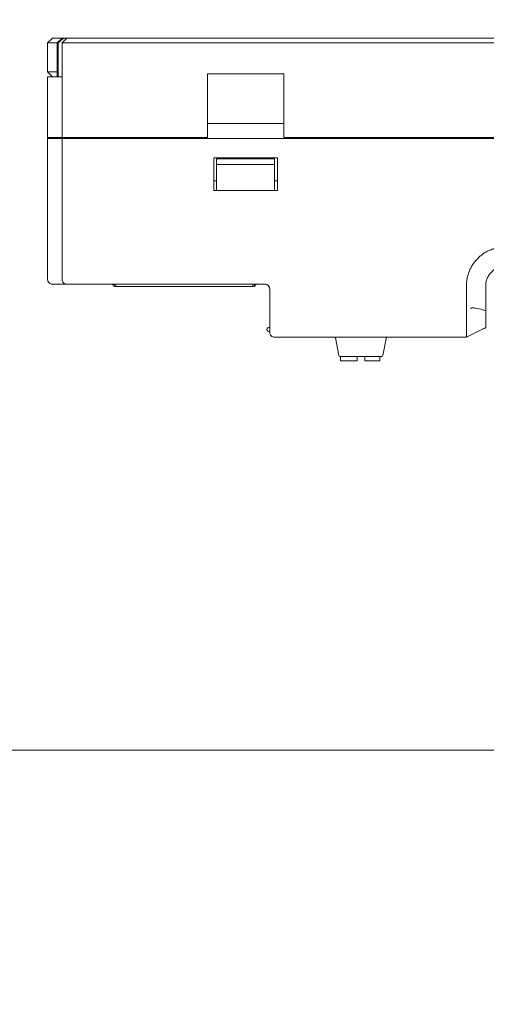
# Model space of a CAD drawing. Header units: millimetres. Extents: x -1114 to 1396, y -630 to 631.
# Tile 24 of 256: x -978 to -929, y -315 to -213. Entities that reach past the tile are written whole.
import ezdxf

# ---------------------------------------------------------------- set-up
doc = ezdxf.new("R2010")
doc.units = ezdxf.units.MM
doc.header["$MEASUREMENT"] = 0

msp = doc.modelspace()

# ---------------------------------------------------------------- linework, layer by layer
at = {"lineweight": 18}
for points, knots in [([(1038.9843, -629.7647), (1038.9843, -629.7647), (-1111.4882, -629.7647), (-1111.4882, -629.7647), (-1111.4882, -629.7647), (-1111.4882, -629.7647), (-1111.4882, 630.7883), (-1111.4882, 630.7883), (-1111.4882, 630.7883), (-1111.4882, 630.7883), (1038.9843, 630.7883), (1038.9843, 630.7883)], [0, 0, 0, 0, 0.33333333, 0.33333333, 0.33333333, 0.33333333, 0.66666667, 0.66666667, 0.66666667, 0.66666667, 1, 1, 1, 1]), ([(-973.0577, -214.8917), (-973.1058, -214.9318), (-973.1534, -214.9725), (-973.2007, -215.0137), (-973.2007, -215.0137), (-973.2479, -215.0548), (-973.2948, -215.0963), (-973.3415, -215.1381), (-973.3415, -215.1381), (-973.4347, -215.2217), (-973.527, -215.3064), (-973.6188, -215.3917)], [0, 0, 0, 0, 0.33333333, 0.33333333, 0.33333333, 0.33333333, 0.66666667, 0.66666667, 0.66666667, 0.66666667, 1, 1, 1, 1]), ([(-931.2833, -239.789), (-931.2571, -239.6519), (-931.2239, -239.5175), (-931.184, -239.3856), (-931.184, -239.3856), (-931.1442, -239.2537), (-931.0976, -239.1243), (-931.0444, -238.9974), (-931.0444, -238.9974), (-930.9912, -238.8705), (-930.9315, -238.746), (-930.8649, -238.6241), (-930.8649, -238.6241), (-930.8317, -238.5631), (-930.7966, -238.5027), (-930.7602, -238.4435), (-930.7602, -238.4435), (-930.7238, -238.3843), (-930.686, -238.3263), (-930.6468, -238.2695), (-930.6468, -238.2695), (-930.4901, -238.0421), (-930.3115, -237.833), (-930.1106, -237.6425), (-930.1106, -237.6425), (-930.0604, -237.5948), (-930.0089, -237.5483), (-929.9559, -237.503), (-929.9559, -237.503), (-929.9029, -237.4577), (-929.8489, -237.414), (-929.794, -237.3717), (-929.794, -237.3717), (-929.6842, -237.2873), (-929.5708, -237.209), (-929.4537, -237.1368), (-929.4537, -237.1368), (-929.3367, -237.0645), (-929.216, -236.9983), (-929.0917, -236.9383), (-929.0917, -236.9383), (-929.0295, -236.9083), (-928.9664, -236.8798), (-928.9023, -236.853), (-928.9023, -236.853), (-928.8383, -236.8261), (-928.7731, -236.8008), (-928.7077, -236.7773), (-928.7077, -236.7773), (-928.5769, -236.7304), (-928.4446, -236.6907), (-928.311, -236.6578), (-928.311, -236.6578), (-928.1773, -236.6249), (-928.0423, -236.5988), (-927.9058, -236.5795), (-927.9058, -236.5795), (-927.8717, -236.5747), (-927.8376, -236.5702), (-927.8033, -236.5663), (-927.8033, -236.5663), (-927.769, -236.5624), (-927.7345, -236.5591), (-927.7, -236.5564), (-927.7, -236.5564), (-927.631, -236.5508), (-927.5615, -236.5473), (-927.4918, -236.5451), (-927.4918, -236.5451), (-927.422, -236.5429), (-927.3523, -236.5419), (-927.2826, -236.5413), (-927.2826, -236.5413), (-927.2128, -236.5407), (-927.1431, -236.5406), (-927.0733, -236.5407), (-927.0733, -236.5407), (-927.0036, -236.5409), (-926.9339, -236.5412), (-926.8641, -236.5415), (-926.8641, -236.5415), (-926.7944, -236.5418), (-926.7247, -236.542), (-926.6549, -236.5422), (-926.6549, -236.5422), (-926.5154, -236.5424), (-926.376, -236.5423), (-926.2365, -236.5423), (-926.2365, -236.5423), (-924.0049, -236.5422), (-921.7732, -236.5422), (-919.5416, -236.5421), (-919.5416, -236.5421), (-915.0783, -236.542), (-910.6151, -236.5419), (-906.1518, -236.5418)], [0, 0, 0, 0, 0.04166667, 0.04166667, 0.04166667, 0.04166667, 0.08333333, 0.08333333, 0.08333333, 0.08333333, 0.125, 0.125, 0.125, 0.125, 0.16666667, 0.16666667, 0.16666667, 0.16666667, 0.20833333, 0.20833333, 0.20833333, 0.20833333, 0.25, 0.25, 0.25, 0.25, 0.29166667, 0.29166667, 0.29166667, 0.29166667, 0.33333333, 0.33333333, 0.33333333, 0.33333333, 0.375, 0.375, 0.375, 0.375, 0.41666667, 0.41666667, 0.41666667, 0.41666667, 0.45833333, 0.45833333, 0.45833333, 0.45833333, 0.5, 0.5, 0.5, 0.5, 0.54166667, 0.54166667, 0.54166667, 0.54166667, 0.58333333, 0.58333333, 0.58333333, 0.58333333, 0.625, 0.625, 0.625, 0.625, 0.66666667, 0.66666667, 0.66666667, 0.66666667, 0.70833333, 0.70833333, 0.70833333, 0.70833333, 0.75, 0.75, 0.75, 0.75, 0.79166667, 0.79166667, 0.79166667, 0.79166667, 0.83333333, 0.83333333, 0.83333333, 0.83333333, 0.875, 0.875, 0.875, 0.875, 0.91666667, 0.91666667, 0.91666667, 0.91666667, 0.95833333, 0.95833333, 0.95833333, 0.95833333, 1, 1, 1, 1]), ([(-929.3546, -240.5417), (-929.3542, -240.5105), (-929.3537, -240.4793), (-929.3524, -240.4481), (-929.3524, -240.4481), (-929.3509, -240.4138), (-929.3484, -240.3795), (-929.3449, -240.3453), (-929.3449, -240.3453), (-929.3385, -240.2805), (-929.329, -240.216), (-929.3163, -240.1521), (-929.3163, -240.1521), (-929.2908, -240.0236), (-929.2525, -239.8974), (-929.2024, -239.7763), (-929.2024, -239.7763), (-929.1774, -239.716), (-929.1495, -239.657), (-929.1187, -239.5995), (-929.1187, -239.5995), (-929.0881, -239.542), (-929.0546, -239.486), (-929.0184, -239.4318), (-929.0184, -239.4318), (-928.9456, -239.3228), (-928.862, -239.2208), (-928.7693, -239.128), (-928.7693, -239.128), (-928.6771, -239.0357), (-928.5758, -238.9524), (-928.4674, -238.8798), (-928.4674, -238.8798), (-928.3585, -238.807), (-928.2425, -238.7448), (-928.1216, -238.6946), (-928.1216, -238.6946), (-928.066, -238.6715), (-928.0094, -238.651), (-927.952, -238.633), (-927.952, -238.633), (-927.8845, -238.6119), (-927.8159, -238.5944), (-927.7464, -238.5805), (-927.7464, -238.5805), (-927.6506, -238.5613), (-927.5532, -238.549), (-927.4556, -238.5445), (-927.4556, -238.5445), (-927.422, -238.5429), (-927.3883, -238.5423), (-927.3546, -238.5417)], [0, 0, 0, 0, 0.07692308, 0.07692308, 0.07692308, 0.07692308, 0.15384615, 0.15384615, 0.15384615, 0.15384615, 0.23076923, 0.23076923, 0.23076923, 0.23076923, 0.30769231, 0.30769231, 0.30769231, 0.30769231, 0.38461538, 0.38461538, 0.38461538, 0.38461538, 0.46153846, 0.46153846, 0.46153846, 0.46153846, 0.53846154, 0.53846154, 0.53846154, 0.53846154, 0.61538462, 0.61538462, 0.61538462, 0.61538462, 0.69230769, 0.69230769, 0.69230769, 0.69230769, 0.76923077, 0.76923077, 0.76923077, 0.76923077, 0.84615385, 0.84615385, 0.84615385, 0.84615385, 0.92307692, 0.92307692, 0.92307692, 0.92307692, 1, 1, 1, 1]), ([(-974.7244, -239.8917), (-974.7244, -240.0226), (-974.6705, -240.1527), (-974.5779, -240.2453), (-974.5779, -240.2453), (-974.4854, -240.3378), (-974.3553, -240.3917), (-974.2244, -240.3917)], [0, 0, 0, 0, 0.5, 0.5, 0.5, 0.5, 1, 1, 1, 1]), ([(-973.2244, -239.8917), (-973.2244, -240.0243), (-973.1717, -240.1515), (-973.0779, -240.2453), (-973.0779, -240.2453), (-972.9841, -240.339), (-972.857, -240.3917), (-972.7244, -240.3917)], [0, 0, 0, 0, 0.5, 0.5, 0.5, 0.5, 1, 1, 1, 1]), ([(-967.9086, -240.5382), (-967.9419, -240.5048), (-967.9686, -240.4649), (-967.9866, -240.4214), (-967.9866, -240.4214), (-967.9906, -240.4116), (-967.9942, -240.4018), (-967.9974, -240.3917)], [0, 0, 0, 0, 0.5, 0.5, 0.5, 0.5, 1, 1, 1, 1]), ([(-953.1307, -240.3917), (-953.1338, -240.4018), (-953.1374, -240.4116), (-953.1414, -240.4214), (-953.1414, -240.4214), (-953.1595, -240.4649), (-953.1861, -240.5048), (-953.2195, -240.5382)], [0, 0, 0, 0, 0.5, 0.5, 0.5, 0.5, 1, 1, 1, 1]), ([(-951.7244, -240.8917), (-951.7244, -240.7591), (-951.777, -240.6319), (-951.8708, -240.5382), (-951.8708, -240.5382), (-951.9646, -240.4444), (-952.0918, -240.3917), (-952.2244, -240.3917)], [0, 0, 0, 0, 0.5, 0.5, 0.5, 0.5, 1, 1, 1, 1]), ([(-951.7244, -240.8917), (-951.7244, -240.7591), (-951.777, -240.6319), (-951.8708, -240.5382), (-951.8708, -240.5382), (-951.9646, -240.4444), (-952.0918, -240.3917), (-952.2244, -240.3917)], [0, 0, 0, 0, 0.5, 0.5, 0.5, 0.5, 1, 1, 1, 1]), ([(-931.35, -241.8043), (-931.343, -241.4674), (-931.358, -241.1307), (-931.3589, -240.7938), (-931.3589, -240.7938), (-931.3593, -240.6253), (-931.3562, -240.4571), (-931.3451, -240.2895), (-931.3451, -240.2895), (-931.3341, -240.1219), (-931.3149, -239.955), (-931.2833, -239.789)], [0, 0, 0, 0, 0.33333333, 0.33333333, 0.33333333, 0.33333333, 0.66666667, 0.66666667, 0.66666667, 0.66666667, 1, 1, 1, 1]), ([(-929.3546, -241.1592), (-929.3546, -241.0563), (-929.3546, -240.9534), (-929.3546, -240.8505), (-929.3546, -240.8505), (-929.3546, -240.7475), (-929.3546, -240.6446), (-929.3546, -240.5417)], [0, 0, 0, 0, 0.5, 0.5, 0.5, 0.5, 1, 1, 1, 1]), ([(-931.3504, -242.8145), (-931.3534, -242.6462), (-931.3552, -242.4778), (-931.3552, -242.3094), (-931.3552, -242.3094), (-931.3552, -242.141), (-931.3535, -241.9727), (-931.35, -241.8043)], [0, 0, 0, 0, 0.5, 0.5, 0.5, 0.5, 1, 1, 1, 1]), ([(-929.3546, -242.589), (-929.3546, -242.3507), (-929.3546, -242.1124), (-929.3546, -241.8741), (-929.3546, -241.8741), (-929.3546, -241.6358), (-929.3546, -241.3975), (-929.3546, -241.1592)], [0, 0, 0, 0, 0.5, 0.5, 0.5, 0.5, 1, 1, 1, 1]), ([(-929.3546, -243.3019), (-929.3546, -243.2435), (-929.3546, -243.1847), (-929.3546, -243.1254), (-929.3546, -243.1254), (-929.3546, -243.0662), (-929.3546, -243.0065), (-929.3546, -242.9469), (-929.3546, -242.9469), (-929.3546, -242.8277), (-929.3546, -242.7083), (-929.3546, -242.589)], [0, 0, 0, 0, 0.33333333, 0.33333333, 0.33333333, 0.33333333, 0.66666667, 0.66666667, 0.66666667, 0.66666667, 1, 1, 1, 1]), ([(-931.3507, -242.8917), (-931.3548, -243.0584), (-931.3554, -243.2228), (-931.355, -243.3849), (-931.355, -243.3849), (-931.3548, -243.4659), (-931.3543, -243.5464), (-931.3539, -243.6264), (-931.3539, -243.6264), (-931.3534, -243.7063), (-931.3531, -243.7856), (-931.3531, -243.8644), (-931.3531, -243.8644), (-931.3531, -243.9038), (-931.3531, -243.9429), (-931.3532, -243.9815), (-931.3532, -243.9815), (-931.3533, -244.0201), (-931.3534, -244.0583), (-931.3535, -244.0961), (-931.3535, -244.0961), (-931.3537, -244.1717), (-931.354, -244.2456), (-931.3543, -244.3179), (-931.3543, -244.3179), (-931.3548, -244.4625), (-931.3551, -244.6006), (-931.3551, -244.732), (-931.3551, -244.732), (-931.3551, -244.7484), (-931.3551, -244.7648), (-931.355, -244.7809), (-931.355, -244.7809), (-931.355, -244.7971), (-931.355, -244.8131), (-931.355, -244.829), (-931.355, -244.829), (-931.3549, -244.8606), (-931.3548, -244.8917), (-931.3547, -244.9221), (-931.3547, -244.9221), (-931.3545, -244.9828), (-931.3543, -245.0411), (-931.3541, -245.0968), (-931.3541, -245.0968), (-931.3536, -245.2082), (-931.3532, -245.3097), (-931.3537, -245.4008), (-931.3537, -245.4008), (-931.3538, -245.4235), (-931.3539, -245.4457), (-931.3541, -245.467), (-931.3541, -245.467), (-931.3542, -245.4883), (-931.3543, -245.5088), (-931.3544, -245.5285), (-931.3544, -245.5285), (-931.3547, -245.568), (-931.3548, -245.6043), (-931.3548, -245.6374), (-931.3548, -245.6374), (-931.3548, -245.7038), (-931.3542, -245.7578), (-931.3522, -245.7989)], [0, 0, 0, 0, 0.0625, 0.0625, 0.0625, 0.0625, 0.125, 0.125, 0.125, 0.125, 0.1875, 0.1875, 0.1875, 0.1875, 0.25, 0.25, 0.25, 0.25, 0.3125, 0.3125, 0.3125, 0.3125, 0.375, 0.375, 0.375, 0.375, 0.4375, 0.4375, 0.4375, 0.4375, 0.5, 0.5, 0.5, 0.5, 0.5625, 0.5625, 0.5625, 0.5625, 0.625, 0.625, 0.625, 0.625, 0.6875, 0.6875, 0.6875, 0.6875, 0.75, 0.75, 0.75, 0.75, 0.8125, 0.8125, 0.8125, 0.8125, 0.875, 0.875, 0.875, 0.875, 0.9375, 0.9375, 0.9375, 0.9375, 1, 1, 1, 1]), ([(-929.3546, -243.1296), (-929.4712, -243.0981), (-929.5879, -243.0671), (-929.7047, -243.0367), (-929.7047, -243.0367), (-929.9272, -242.9789), (-930.1499, -242.9213), (-930.3752, -242.8784), (-930.3752, -242.8784), (-930.4878, -242.8569), (-930.6015, -242.8365), (-930.7159, -242.8408), (-930.7159, -242.8408), (-930.7731, -242.8429), (-930.8317, -242.8521), (-930.8817, -242.8841), (-930.8817, -242.8841), (-930.8965, -242.8935), (-930.9099, -242.9061), (-930.9232, -242.9188)], [0, 0, 0, 0, 0.2, 0.2, 0.2, 0.2, 0.4, 0.4, 0.4, 0.4, 0.6, 0.6, 0.6, 0.6, 0.8, 0.8, 0.8, 0.8, 1, 1, 1, 1]), ([(-929.3546, -243.3019), (-929.3546, -243.4191), (-929.3546, -243.5328), (-929.3546, -243.6427), (-929.3546, -243.6427), (-929.3546, -243.6976), (-929.3546, -243.7516), (-929.3546, -243.8047), (-929.3546, -243.8047), (-929.3546, -243.8312), (-929.3546, -243.8574), (-929.3546, -243.8835), (-929.3546, -243.8835), (-929.3546, -243.9095), (-929.3546, -243.9353), (-929.3546, -243.9607), (-929.3546, -243.9607), (-929.3546, -244.0115), (-929.3546, -244.0607), (-929.3546, -244.1082), (-929.3546, -244.1082), (-929.3546, -244.132), (-929.3546, -244.1553), (-929.3546, -244.1783), (-929.3546, -244.1783), (-929.3546, -244.2012), (-929.3546, -244.2238), (-929.3546, -244.2458), (-929.3546, -244.2458), (-929.3546, -244.3338), (-929.3546, -244.4134), (-929.3546, -244.4851), (-929.3546, -244.4851), (-929.3546, -244.5209), (-929.3546, -244.5547), (-929.3546, -244.5865), (-929.3546, -244.5865), (-929.3546, -244.6024), (-929.3546, -244.6178), (-929.3546, -244.6326), (-929.3546, -244.6326), (-929.3546, -244.6475), (-929.3546, -244.6617), (-929.3546, -244.6753), (-929.3546, -244.6753), (-929.3546, -244.7296), (-929.3546, -244.774), (-929.3546, -244.8082), (-929.3546, -244.8082), (-929.3546, -244.8253), (-929.3546, -244.8396), (-929.3546, -244.8512), (-929.3546, -244.8512), (-929.3546, -244.857), (-929.3546, -244.8622), (-929.3546, -244.8668), (-929.3546, -244.8668), (-929.3546, -244.8713), (-929.3546, -244.8752), (-929.3546, -244.8786), (-929.3546, -244.8786), (-929.3546, -244.8848), (-929.3546, -244.889), (-929.3546, -244.8915)], [0, 0, 0, 0, 0.0625, 0.0625, 0.0625, 0.0625, 0.125, 0.125, 0.125, 0.125, 0.1875, 0.1875, 0.1875, 0.1875, 0.25, 0.25, 0.25, 0.25, 0.3125, 0.3125, 0.3125, 0.3125, 0.375, 0.375, 0.375, 0.375, 0.4375, 0.4375, 0.4375, 0.4375, 0.5, 0.5, 0.5, 0.5, 0.5625, 0.5625, 0.5625, 0.5625, 0.625, 0.625, 0.625, 0.625, 0.6875, 0.6875, 0.6875, 0.6875, 0.75, 0.75, 0.75, 0.75, 0.8125, 0.8125, 0.8125, 0.8125, 0.875, 0.875, 0.875, 0.875, 0.9375, 0.9375, 0.9375, 0.9375, 1, 1, 1, 1]), ([(-951.8244, -244.8917), (-951.8958, -244.8917), (-951.9618, -244.9298), (-951.9976, -244.9917), (-951.9976, -244.9917), (-952.0333, -245.0536), (-952.0333, -245.1298), (-951.9976, -245.1917), (-951.9976, -245.1917), (-951.9618, -245.2536), (-951.8958, -245.2917), (-951.8244, -245.2917)], [0, 0, 0, 0, 0.33333333, 0.33333333, 0.33333333, 0.33333333, 0.66666667, 0.66666667, 0.66666667, 0.66666667, 1, 1, 1, 1]), ([(-951.7244, -245.3917), (-951.7244, -245.5243), (-951.6717, -245.6515), (-951.5779, -245.7453), (-951.5779, -245.7453), (-951.4841, -245.839), (-951.357, -245.8917), (-951.2244, -245.8917)], [0, 0, 0, 0, 0.5, 0.5, 0.5, 0.5, 1, 1, 1, 1]), ([(-931.3522, -245.7989), (-931.3515, -245.8143), (-931.3517, -245.8278), (-931.3525, -245.8394), (-931.3525, -245.8394), (-931.3532, -245.851), (-931.3543, -245.8607), (-931.3552, -245.8685), (-931.3552, -245.8685), (-931.357, -245.8839), (-931.3578, -245.8917), (-931.3517, -245.8917)], [0, 0, 0, 0, 0.33333333, 0.33333333, 0.33333333, 0.33333333, 0.66666667, 0.66666667, 0.66666667, 0.66666667, 1, 1, 1, 1])]:
    msp.add_open_spline(points, degree=3, knots=knots, dxfattribs=at)
for points in [[(-974.2244, -214.8917), (-974.2244, -214.8917), (-974.7244, -215.3917), (-974.7244, -215.3917)], [(-974.2244, -214.8917), (-974.2244, -214.8917), (-973.2244, -214.8917), (-973.2244, -214.8917)], [(-973.2244, -214.8917), (-973.2244, -214.8917), (-973.7244, -215.3917), (-973.7244, -215.3917)], [(-973.2244, -215.3917), (-973.2244, -215.3917), (-972.7244, -214.8917), (-972.7244, -214.8917)], [(-973.2244, -214.8917), (-973.2244, -214.8917), (-973.0577, -214.8917), (-973.0577, -214.8917)], [(-972.7244, -214.8917), (-972.7244, -214.8917), (-973.2244, -215.3917), (-973.2244, -215.3917)], [(-973.0577, -214.8917), (-973.0577, -214.8917), (-972.7243, -214.8917), (-972.7243, -214.8917)], [(-972.7244, -214.8917), (-972.7244, -214.8917), (-969.2244, -214.8917), (-969.2244, -214.8917)], [(-969.2244, -214.8917), (-969.2244, -214.8917), (-869.7244, -214.8917), (-869.7244, -214.8917)], [(-974.7244, -218.3917), (-974.7244, -218.3917), (-974.7244, -215.3917), (-974.7244, -215.3917)], [(-974.7244, -215.3917), (-974.7244, -215.3917), (-973.7244, -215.3917), (-973.7244, -215.3917)], [(-973.7244, -218.8917), (-973.7244, -218.8917), (-973.7244, -215.3917), (-973.7244, -215.3917)], [(-973.7244, -215.3917), (-973.7244, -215.3917), (-973.6188, -215.3917), (-973.6188, -215.3917)], [(-973.6188, -218.8917), (-973.6188, -218.8917), (-973.6188, -215.3917), (-973.6188, -215.3917)], [(-973.2244, -225.1971), (-973.2244, -225.1971), (-973.2244, -215.3917), (-973.2244, -215.3917)], [(-969.2244, -215.3917), (-969.2244, -215.3917), (-973.2244, -215.3917), (-973.2244, -215.3917)], [(-869.7244, -215.3917), (-869.7244, -215.3917), (-969.2244, -215.3917), (-969.2244, -215.3917)], [(-974.7244, -218.3917), (-974.7244, -218.3917), (-973.7244, -218.3917), (-973.7244, -218.3917)], [(-974.2244, -218.8917), (-974.2244, -218.8917), (-974.7244, -218.3917), (-974.7244, -218.3917)], [(-974.7244, -225.1971), (-974.7244, -225.1971), (-974.7244, -218.8917), (-974.7244, -218.8917)], [(-974.7244, -218.8917), (-974.7244, -218.8917), (-974.0564, -218.8917), (-974.0564, -218.8917)], [(-974.7244, -225.1971), (-974.7244, -225.1971), (-974.7244, -218.8917), (-974.7244, -218.8917)], [(-974.0564, -218.8917), (-974.0564, -218.8917), (-973.8923, -218.8917), (-973.8923, -218.8917)], [(-973.8923, -218.8917), (-973.8923, -218.8917), (-973.2244, -218.8917), (-973.2244, -218.8917)], [(-958.1744, -225.1971), (-958.1744, -225.1971), (-958.1744, -218.5985), (-958.1744, -218.5985)], [(-950.2744, -218.5985), (-950.2744, -218.5985), (-958.1744, -218.5985), (-958.1744, -218.5985)], [(-950.2744, -218.5985), (-950.2744, -218.5985), (-950.2744, -225.1971), (-950.2744, -225.1971)], [(-950.2744, -223.7414), (-950.2744, -223.7414), (-958.1744, -223.7414), (-958.1744, -223.7414)], [(-974.7244, -225.1971), (-974.7244, -225.1971), (-974.0564, -225.1971), (-974.0564, -225.1971)], [(-974.7244, -239.8917), (-974.7244, -239.8917), (-974.7244, -225.2971), (-974.7244, -225.2971)], [(-974.7244, -225.2971), (-974.7244, -225.2971), (-974.0564, -225.2971), (-974.0564, -225.2971)], [(-974.7244, -225.2971), (-974.7244, -230.1619), (-974.7244, -235.0268), (-974.7244, -239.8917)], [(-974.0564, -225.1971), (-974.0564, -225.1971), (-973.8923, -225.1971), (-973.8923, -225.1971)], [(-974.0564, -225.2971), (-974.0564, -225.2971), (-973.8923, -225.2971), (-973.8923, -225.2971)], [(-973.8923, -225.1971), (-973.8923, -225.1971), (-973.2244, -225.1971), (-973.2244, -225.1971)], [(-973.2244, -225.2971), (-973.2244, -225.2971), (-973.8923, -225.2971), (-973.8923, -225.2971)], [(-973.2244, -225.1971), (-973.2244, -225.1971), (-969.2244, -225.1971), (-969.2244, -225.1971)], [(-973.2244, -239.8917), (-973.2244, -239.8917), (-973.2244, -225.2971), (-973.2244, -225.2971)], [(-973.2244, -225.2971), (-973.2244, -225.2971), (-969.2244, -225.2971), (-969.2244, -225.2971)], [(-973.2244, -225.2971), (-973.2244, -225.2971), (-973.2244, -239.8917), (-973.2244, -239.8917)], [(-972.9244, -225.1971), (-972.9244, -225.1971), (-972.9244, -225.2971), (-972.9244, -225.2971)], [(-971.4244, -225.1971), (-971.4244, -225.1971), (-971.4244, -225.2971), (-971.4244, -225.2971)], [(-971.4244, -225.1971), (-971.4244, -225.1971), (-971.4244, -225.2971), (-971.4244, -225.2971)], [(-958.1744, -225.1971), (-958.1744, -225.1971), (-969.2244, -225.1971), (-969.2244, -225.1971)], [(-869.7244, -225.2971), (-869.7244, -225.2971), (-969.2244, -225.2971), (-969.2244, -225.2971)], [(-893.1744, -225.1971), (-893.1744, -225.1971), (-950.2744, -225.1971), (-950.2744, -225.1971)], [(-957.5244, -230.6971), (-957.5244, -230.6971), (-957.5244, -227.2971), (-957.5244, -227.2971)], [(-957.5244, -227.2971), (-957.5244, -227.2971), (-950.9244, -227.2971), (-950.9244, -227.2971)], [(-957.2244, -227.9971), (-957.2244, -227.9971), (-957.2244, -227.3971), (-957.2244, -227.3971)], [(-957.2244, -227.3971), (-957.2244, -227.3971), (-951.2244, -227.3971), (-951.2244, -227.3971)], [(-951.2244, -227.3971), (-951.2244, -227.3971), (-951.2244, -227.9971), (-951.2244, -227.9971)], [(-950.9244, -227.2971), (-950.9244, -227.2971), (-950.9244, -230.6971), (-950.9244, -230.6971)], [(-957.2244, -227.9971), (-957.2244, -227.9971), (-957.2244, -230.0847), (-957.2244, -230.0847)], [(-951.2244, -227.9971), (-951.2244, -227.9971), (-957.2244, -227.9971), (-957.2244, -227.9971)], [(-951.2244, -230.0847), (-951.2244, -230.0847), (-951.2244, -227.9971), (-951.2244, -227.9971)], [(-957.5245, -229.6971), (-957.5245, -229.6971), (-957.2244, -229.6971), (-957.2244, -229.6971)], [(-957.2244, -230.6971), (-957.2244, -230.6971), (-957.2244, -230.0847), (-957.2244, -230.0847)], [(-951.2244, -229.6971), (-951.2244, -229.6971), (-950.9242, -229.6971), (-950.9242, -229.6971)], [(-951.2244, -230.0847), (-951.2244, -230.0847), (-951.2244, -230.6971), (-951.2244, -230.6971)], [(-950.9244, -230.6971), (-950.9244, -230.6971), (-957.5244, -230.6971), (-957.5244, -230.6971)], [(-974.2244, -240.3917), (-974.2244, -240.3917), (-973.7791, -240.3917), (-973.7791, -240.3917)], [(-973.7791, -240.3917), (-973.7791, -240.3917), (-973.6171, -240.3917), (-973.6171, -240.3917)], [(-973.615, -240.3917), (-973.615, -240.3917), (-973.7791, -240.3917), (-973.7791, -240.3917)], [(-972.7244, -240.3917), (-972.7244, -240.3917), (-973.615, -240.3917), (-973.615, -240.3917)], [(-972.7244, -240.3917), (-972.7244, -240.3917), (-969.2244, -240.3917), (-969.2244, -240.3917)], [(-952.2244, -240.3917), (-952.2244, -240.3917), (-969.2244, -240.3917), (-969.2244, -240.3917)], [(-952.2244, -240.3917), (-952.2244, -240.3917), (-969.2244, -240.3917), (-969.2244, -240.3917)], [(-967.7621, -240.3917), (-967.7621, -240.3917), (-967.9086, -240.5382), (-967.9086, -240.5382)], [(-967.9086, -240.5382), (-967.8411, -240.6057), (-967.7495, -240.6436), (-967.654, -240.6436)], [(-967.654, -240.6436), (-967.654, -240.6436), (-967.654, -240.3917), (-967.654, -240.3917)], [(-953.474, -240.6436), (-953.474, -240.6436), (-967.654, -240.6436), (-967.654, -240.6436)], [(-953.474, -240.6436), (-953.474, -240.6436), (-953.474, -240.3917), (-953.474, -240.3917)], [(-953.474, -240.6436), (-953.3785, -240.6436), (-953.287, -240.6057), (-953.2195, -240.5382)], [(-953.3659, -240.3917), (-953.3659, -240.3917), (-953.2195, -240.5382), (-953.2195, -240.5382)], [(-951.7244, -242.8917), (-951.7244, -242.8917), (-951.7244, -240.8917), (-951.7244, -240.8917)], [(-951.7244, -242.8917), (-951.7244, -242.8917), (-951.7244, -240.8917), (-951.7244, -240.8917)], [(-931.3507, -242.8917), (-931.35, -242.866), (-931.35, -242.8402), (-931.3504, -242.8145)], [(-951.7244, -245.3917), (-951.7244, -245.3917), (-951.7244, -242.8917), (-951.7244, -242.8917)], [(-951.7244, -244.8917), (-951.7244, -244.8917), (-951.8244, -244.8917), (-951.8244, -244.8917)], [(-951.7244, -245.2917), (-951.7244, -245.2917), (-951.8244, -245.2917), (-951.8244, -245.2917)], [(-931.3488, -245.8918), (-931.3488, -245.8918), (-929.3546, -244.8919), (-929.3546, -244.8919)], [(-929.6421, -245.0242), (-929.6421, -245.0242), (-929.5145, -244.9664), (-929.5145, -244.9664)], [(-929.5144, -244.9664), (-929.5144, -244.9664), (-929.3426, -244.886), (-929.3426, -244.886)], [(-929.391, -244.9104), (-929.391, -244.9104), (-929.3546, -244.8921), (-929.3546, -244.8921)], [(-929.3546, -244.8917), (-929.3546, -244.8917), (-929.359, -244.8939), (-929.359, -244.8939)], [(-932.3475, -245.8917), (-932.3475, -245.8917), (-951.2244, -245.8917), (-951.2244, -245.8917)], [(-951.2244, -245.8917), (-951.2244, -245.8917), (-932.3474, -245.8917), (-932.3474, -245.8917)], [(-944.9202, -245.9507), (-944.9249, -245.9274), (-944.9377, -245.9064), (-944.9564, -245.8917)], [(-944.9202, -245.9507), (-944.9202, -245.9507), (-944.5523, -247.7899), (-944.5523, -247.7899)], [(-940.0202, -247.7899), (-940.0202, -247.7899), (-939.6411, -245.8944), (-939.6411, -245.8944)], [(-939.6161, -245.8917), (-939.6348, -245.9064), (-939.6477, -245.9274), (-939.6523, -245.9507)], [(-939.6411, -245.8944), (-939.6411, -245.8944), (-939.6404, -245.8917), (-939.6404, -245.8917)], [(-931.3517, -245.8917), (-931.3517, -245.8917), (-932.3475, -245.8917), (-932.3475, -245.8917)], [(-931.3517, -245.8917), (-931.3517, -245.8917), (-932.3474, -245.8917), (-932.3474, -245.8917)], [(-931.3544, -245.8918), (-931.3544, -245.8918), (-931.3516, -245.8904), (-931.3516, -245.8904)], [(-931.3523, -245.8917), (-931.3523, -245.8917), (-931.3532, -245.8922), (-931.3532, -245.8922)], [(-931.3485, -245.8917), (-931.3485, -245.8917), (-931.3517, -245.8917), (-931.3517, -245.8917)], [(-944.5523, -247.7899), (-944.543, -247.8367), (-944.5019, -247.8703), (-944.4543, -247.8703)], [(-940.1182, -247.8703), (-940.1182, -247.8703), (-944.4543, -247.8703), (-944.4543, -247.8703)], [(-944.385, -248.3203), (-944.385, -248.3203), (-944.385, -247.8703), (-944.385, -247.8703)], [(-942.685, -247.8703), (-942.685, -247.8703), (-942.685, -248.3203), (-942.685, -248.3203)], [(-941.885, -248.3203), (-941.885, -248.3203), (-941.885, -247.8703), (-941.885, -247.8703)], [(-940.335, -247.8703), (-940.335, -247.8703), (-940.335, -248.3203), (-940.335, -248.3203)], [(-940.1182, -247.8703), (-940.0706, -247.8703), (-940.0295, -247.8367), (-940.0202, -247.7899)], [(-942.685, -248.3203), (-942.685, -248.3203), (-944.385, -248.3203), (-944.385, -248.3203)], [(-940.335, -248.3203), (-940.335, -248.3203), (-941.885, -248.3203), (-941.885, -248.3203)], [(-1112.4766, -288.6727), (-1112.4766, -288.6727), (1037.9959, -288.6727), (1037.9959, -288.6727)]]:
    msp.add_open_spline(points, degree=3, dxfattribs=at)

doc.saveas('drawing.dxf')
